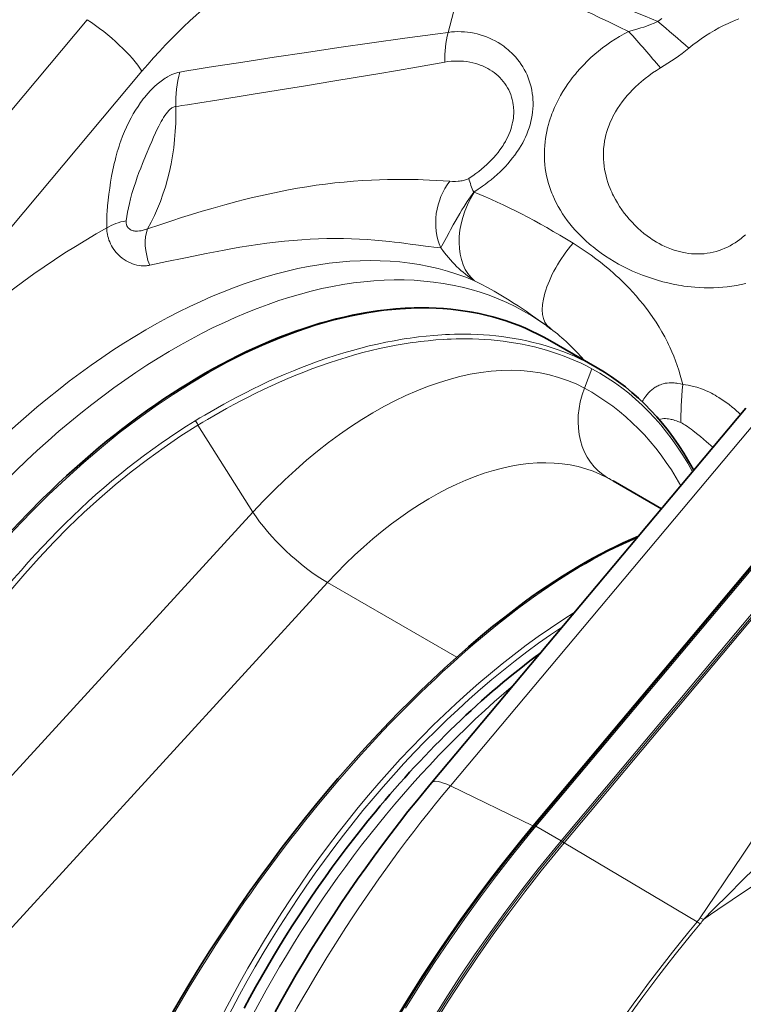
# Model space of a CAD drawing. Extents: x -672 to 7836, y -4841 to 1047.
# Tile 39 of 80: x 4560 to 4596, y -4373 to -4324. Entities that reach past the tile are written whole.
import ezdxf

# ---------------------------------------------------------------- set-up
doc = ezdxf.new("R2010")
doc.units = 0

msp = doc.modelspace()

# ---------------------------------------------------------------- linework, layer by layer
at = {"color": 7, "lineweight": 13}
for p, q in [((4581.342285, -4324.82666), (4582.268066, -4321.355957)), ((4547.544434, -4342.942383), (4563.282715, -4324.192871)), ((4550.27832, -4345.518066), (4566.016602, -4326.768555)), ((4582.635742, -4332.821289), (4582.621094, -4332.81543)), ((4588.538574, -4341.654297), (4588.161621, -4342.625)), ((4581.456055, -4362.520996), (4597.194336, -4343.771973)), ((4568.821289, -4344.477539), (4571.57373, -4348.828613)), ((4585.578125, -4364.522461), (4600.1875, -4347.118652)), ((4600.172852, -4347.338867), (4585.733887, -4364.540527)), ((4589.324219, -4347.112305), (4592.011719, -4348.663574)), ((4601.43457, -4348.067383), (4586.995605, -4365.268555)), ((4601.509766, -4348.119141), (4587.070801, -4365.320313)), ((4601.580078, -4348.16748), (4587.141113, -4365.369141)), ((4571.57373, -4348.828613), (4549.765625, -4372.631348)), ((4575.30957, -4352.353516), (4551.288574, -4378.571289)), ((4575.30957, -4352.353516), (4581.768555, -4356.08252)), ((4581.456055, -4362.520996), (4585.578125, -4364.522461)), ((4585.733887, -4364.540527), (4585.418457, -4364.918945)), ((4585.733887, -4364.540527), (4586.995605, -4365.268555)), ((4586.680176, -4365.646973), (4586.995605, -4365.268555)), ((4586.755371, -4365.69873), (4587.070801, -4365.320313)), ((4587.141113, -4365.369141), (4586.826172, -4365.74707)), ((4593.805176, -4369.325684), (4587.141113, -4365.369141)), ((4593.955566, -4369.125977), (4594.123535, -4369.199219)), ((4593.805176, -4369.325684), (4593.957031, -4369.417969))]:
    msp.add_line(p, q, dxfattribs=at)
at = {"color": 7, "lineweight": 35}
for p, q in [((4586.330566, -4339.543945), (4586.260742, -4339.493164)), ((4586.33252, -4339.54541), (4586.472656, -4339.649414)), ((4588.791992, -4341.603027), (4586.431152, -4340.240234)), ((4580.507324, -4362.368652), (4596.245605, -4343.619629)), ((4593.603516, -4346.680176), (4593.631836, -4346.733398)), ((4600.086426, -4347.316406), (4585.647461, -4364.517578)), ((4592.014648, -4348.660156), (4589.595215, -4347.262695)), ((4580.507324, -4362.368652), (4580.208984, -4362.727051)), ((4585.33252, -4364.895508), (4585.647461, -4364.517578))]:
    msp.add_line(p, q, dxfattribs=at)
at = {"color": 7, "lineweight": 13}
for points in [[(4591.841309, -4324.279297), (4591.205566, -4324.021484), (4590.572754, -4323.773926), (4589.943848, -4323.536133), (4589.319824, -4323.308105), (4588.700684, -4323.089844), (4588.088379, -4322.882324), (4587.48291, -4322.685059), (4586.885254, -4322.498047), (4586.296875, -4322.322266), (4585.717773, -4322.156738), (4585.150391, -4322.002441), (4584.594238, -4321.858887), (4584.05127, -4321.727051), (4583.783203, -4321.665039), (4583.519043, -4321.605957), (4583.261719, -4321.550293), (4583.008301, -4321.497559), (4582.633301, -4321.42334), (4582.268066, -4321.355957)], [(4590.375, -4324.783203), (4589.881836, -4324.541992), (4589.391113, -4324.306641), (4588.904297, -4324.07666), (4588.541504, -4323.907715), (4588.180664, -4323.742676), (4587.467773, -4323.421875), (4586.766113, -4323.114258), (4586.078125, -4322.821289), (4585.404785, -4322.54248), (4584.748047, -4322.27832), (4584.110352, -4322.029297), (4583.493164, -4321.79541), (4582.898438, -4321.578125), (4582.579102, -4321.464355), (4582.268066, -4321.355957)], [(4591.841309, -4324.279297), (4591.749023, -4324.321777), (4591.655273, -4324.362305), (4591.463379, -4324.439941), (4591.268555, -4324.512207), (4591.12793, -4324.560547), (4590.986816, -4324.606445), (4590.82959, -4324.655273), (4590.672363, -4324.701172), (4590.375, -4324.783203)], [(4592.038574, -4324.125977), (4591.841309, -4324.279297)], [(4595.882813, -4324.157715), (4595.727539, -4324.216797), (4595.573242, -4324.279785), (4595.460449, -4324.328613), (4595.348145, -4324.379395), (4595.231934, -4324.434082), (4595.116699, -4324.490234), (4594.889648, -4324.608398), (4594.665039, -4324.733398), (4594.443848, -4324.865723), (4594.225586, -4325.003906), (4594.010742, -4325.148438), (4593.800293, -4325.299316), (4593.59375, -4325.455078), (4593.39209, -4325.616699)], [(4567.90918, -4326.814453), (4568.074219, -4326.782227), (4568.353027, -4326.734375), (4568.57666, -4326.699219), (4569.383301, -4326.573242), (4571.058594, -4326.315918), (4572.63623, -4326.075684), (4574.247559, -4325.833008), (4575.87793, -4325.59082), (4577.521484, -4325.352539), (4579.169434, -4325.120605), (4580.818359, -4324.896484), (4581.342285, -4324.82666)], [(4581.342285, -4324.82666), (4581.50293, -4324.808105), (4581.664551, -4324.796387), (4581.82666, -4324.791504), (4581.989258, -4324.792969), (4582.151855, -4324.801758), (4582.313965, -4324.817383), (4582.475586, -4324.839355), (4582.636719, -4324.868652), (4582.793457, -4324.903809), (4582.949219, -4324.945801), (4583.103027, -4324.994141), (4583.254883, -4325.049316), (4583.404297, -4325.11084), (4583.551758, -4325.178711), (4583.696289, -4325.25293), (4583.837402, -4325.333496), (4583.98291, -4325.425293), (4584.124512, -4325.523926), (4584.193359, -4325.575684), (4584.26123, -4325.628906), (4584.349609, -4325.702148), (4584.435547, -4325.77832), (4584.519531, -4325.857422), (4584.623535, -4325.962891), (4584.723145, -4326.072266), (4584.818359, -4326.186523), (4584.90918, -4326.304688), (4584.995117, -4326.426758), (4585.076172, -4326.553223), (4585.152832, -4326.684082), (4585.223145, -4326.818359), (4585.288574, -4326.957031), (4585.348633, -4327.100098), (4585.402832, -4327.247559), (4585.450684, -4327.398926), (4585.492188, -4327.554688), (4585.526855, -4327.714355), (4585.554199, -4327.87793), (4585.572754, -4328.027832), (4585.584961, -4328.180176), (4585.590332, -4328.335449), (4585.589355, -4328.492676), (4585.581543, -4328.651367), (4585.566406, -4328.812012), (4585.544434, -4328.973633), (4585.515625, -4329.135742), (4585.480469, -4329.29248), (4585.438965, -4329.449707), (4585.391113, -4329.606445), (4585.336914, -4329.761719), (4585.276367, -4329.916504), (4585.209473, -4330.069336), (4585.143066, -4330.208984), (4585.071777, -4330.34668), (4584.995605, -4330.482422), (4584.915527, -4330.616211), (4584.859863, -4330.704102), (4584.802246, -4330.791016), (4584.682129, -4330.961914), (4584.569824, -4331.110352), (4584.452637, -4331.255371), (4584.331055, -4331.396484), (4584.206055, -4331.533691), (4584.077637, -4331.666992), (4583.946289, -4331.795898), (4583.797363, -4331.934082), (4583.645508, -4332.067383), (4583.492188, -4332.195801), (4583.349609, -4332.308594), (4583.205566, -4332.41748), (4583.060547, -4332.522461), (4582.951172, -4332.599121), (4582.841309, -4332.67334), (4582.621094, -4332.81543)], [(4590.375, -4324.783203), (4590.147949, -4324.904297), (4589.924316, -4325.031738), (4589.705078, -4325.165039), (4589.489746, -4325.305176), (4589.279297, -4325.451172), (4589.07373, -4325.602539), (4588.873535, -4325.760254), (4588.678223, -4325.92334), (4588.488281, -4326.091797), (4588.303711, -4326.265137), (4588.125488, -4326.443848), (4587.953125, -4326.627441), (4587.787598, -4326.815918), (4587.707031, -4326.911621), (4587.62793, -4327.008789), (4587.550781, -4327.106934), (4587.476074, -4327.205566), (4587.339355, -4327.394531), (4587.209473, -4327.586426), (4587.085938, -4327.781738), (4586.969238, -4327.980469), (4586.859863, -4328.181641), (4586.757813, -4328.385742), (4586.663086, -4328.592285), (4586.575684, -4328.800781), (4586.535156, -4328.905762), (4586.496094, -4329.01123), (4586.447754, -4329.152832), (4586.402832, -4329.294922), (4586.361816, -4329.4375), (4586.316895, -4329.609375), (4586.277832, -4329.781738), (4586.243652, -4329.95459), (4586.215332, -4330.12793), (4586.192383, -4330.301758), (4586.173828, -4330.492676), (4586.161621, -4330.683105), (4586.156738, -4330.873535), (4586.158203, -4331.063477), (4586.166504, -4331.252441), (4586.182129, -4331.440918), (4586.203613, -4331.628418), (4586.232422, -4331.814453), (4586.267578, -4331.999023), (4586.30957, -4332.182617), (4586.349609, -4332.333984), (4586.394043, -4332.484375), (4586.442383, -4332.633301), (4586.495605, -4332.78125), (4586.533691, -4332.878906), (4586.573242, -4332.975586), (4586.658203, -4333.167969), (4586.750488, -4333.357422), (4586.850098, -4333.543457), (4586.956543, -4333.727051), (4587.069824, -4333.907227), (4587.184082, -4334.076172), (4587.304688, -4334.242188), (4587.430664, -4334.405273), (4587.562012, -4334.564941), (4587.699219, -4334.721191), (4587.841309, -4334.874512), (4587.974121, -4335.009766), (4588.110352, -4335.14209), (4588.250977, -4335.271484), (4588.39502, -4335.397949), (4588.493164, -4335.480469), (4588.592285, -4335.561523), (4588.694336, -4335.64209), (4588.797852, -4335.721191), (4589.001953, -4335.870605), (4589.211426, -4336.014648), (4589.42627, -4336.15332), (4589.646484, -4336.286621), (4589.871582, -4336.414551), (4590.101074, -4336.537109), (4590.335449, -4336.653809), (4590.57373, -4336.764648), (4590.816406, -4336.869629), (4591.0625, -4336.968262), (4591.3125, -4337.060547), (4591.565918, -4337.146484), (4591.822266, -4337.225586), (4592.082031, -4337.297852), (4592.34375, -4337.363281), (4592.608398, -4337.421387), (4592.875488, -4337.47168), (4593.009277, -4337.494141), (4593.144043, -4337.514648), (4593.32373, -4337.538574), (4593.503906, -4337.559082), (4593.685059, -4337.576172), (4593.917969, -4337.592285), (4594.151367, -4337.602051), (4594.384277, -4337.605469), (4594.617676, -4337.602539), (4594.850586, -4337.592773), (4595.08252, -4337.576172), (4595.313477, -4337.553223), (4595.546387, -4337.522461), (4595.777832, -4337.484375), (4596.007813, -4337.438965), (4596.234863, -4337.386719)], [(4567.712402, -4328.529297), (4567.859375, -4328.510742), (4568.007324, -4328.489746), (4568.301758, -4328.444824), (4568.911621, -4328.348633), (4569.76709, -4328.212891), (4571.48291, -4327.937988), (4572.831055, -4327.720703), (4574.198242, -4327.498535), (4575.577148, -4327.272949), (4576.691895, -4327.087891), (4577.829102, -4326.896484), (4578.803711, -4326.730469), (4579.763184, -4326.564453), (4581.177246, -4326.316406)], [(4581.177246, -4326.316406), (4581.33252, -4326.291992), (4581.48877, -4326.274414), (4581.645508, -4326.263184), (4581.802734, -4326.259766), (4581.959473, -4326.262695), (4582.116211, -4326.273438), (4582.271484, -4326.291016), (4582.425781, -4326.315918), (4582.578613, -4326.348633), (4582.729004, -4326.388184), (4582.877441, -4326.435547), (4582.950195, -4326.461914), (4583.022461, -4326.490234), (4583.128418, -4326.536133), (4583.23291, -4326.585938), (4583.334961, -4326.639648), (4583.434082, -4326.697754), (4583.541016, -4326.766602), (4583.644531, -4326.840332), (4583.744141, -4326.918945), (4583.839844, -4327.001953), (4583.931152, -4327.089844), (4584.018066, -4327.182617), (4584.099609, -4327.279297), (4584.176758, -4327.380371), (4584.248535, -4327.48584), (4584.31543, -4327.59668), (4584.374023, -4327.706543), (4584.427246, -4327.821289), (4584.475098, -4327.94043), (4584.51709, -4328.063965), (4584.552734, -4328.191895), (4584.581543, -4328.324219), (4584.603516, -4328.460938), (4584.611328, -4328.530762), (4584.617676, -4328.601563), (4584.624023, -4328.742676), (4584.624023, -4328.814453), (4584.62207, -4328.886719), (4584.615723, -4328.996094), (4584.604492, -4329.106934), (4584.588379, -4329.218262), (4584.567871, -4329.330566), (4584.551758, -4329.405762), (4584.533203, -4329.480957), (4584.512695, -4329.556152), (4584.490234, -4329.631348), (4584.438965, -4329.781738), (4584.379395, -4329.931152), (4584.325684, -4330.051758), (4584.26709, -4330.170898), (4584.203613, -4330.288574), (4584.13623, -4330.404297), (4584.088867, -4330.480957), (4584.039551, -4330.556152), (4583.936523, -4330.704102), (4583.837402, -4330.834473), (4583.734375, -4330.961426), (4583.626953, -4331.084961), (4583.515625, -4331.20459), (4583.400879, -4331.320801), (4583.283691, -4331.432617), (4583.148438, -4331.554688), (4583.009766, -4331.672363), (4582.869629, -4331.784668), (4582.727051, -4331.892578), (4582.583008, -4331.995605), (4582.437988, -4332.094238), (4582.379883, -4332.132324)], [(4564.257324, -4334.608887), (4564.252441, -4334.429199), (4564.25293, -4334.247559), (4564.258301, -4334.06543), (4564.264648, -4333.927734), (4564.273438, -4333.789551), (4564.295898, -4333.512207), (4564.325684, -4333.219727), (4564.361328, -4332.923828), (4564.402344, -4332.625), (4564.449219, -4332.321777), (4564.501953, -4332.018555), (4564.561523, -4331.710449), (4564.596191, -4331.54834), (4564.632813, -4331.385254), (4564.67041, -4331.230469), (4564.710449, -4331.07373), (4564.785645, -4330.803223), (4564.82666, -4330.666016), (4564.870117, -4330.527344), (4564.916504, -4330.388184), (4564.96582, -4330.248047), (4565.050781, -4330.021484), (4565.144043, -4329.793457), (4565.245605, -4329.562988), (4565.300293, -4329.446289), (4565.357422, -4329.32959), (4565.415527, -4329.215332), (4565.476074, -4329.101563), (4565.584473, -4328.908203), (4565.699219, -4328.716797), (4565.821289, -4328.527832), (4565.949707, -4328.341797), (4566.016602, -4328.25), (4566.085449, -4328.15918), (4566.155762, -4328.070801), (4566.227051, -4327.983398), (4566.325195, -4327.869629), (4566.425781, -4327.758789), (4566.528809, -4327.652344), (4566.653809, -4327.53125), (4566.78125, -4327.41748), (4566.910645, -4327.311035), (4567.041016, -4327.213379), (4567.107422, -4327.16748), (4567.173828, -4327.124023), (4567.238281, -4327.083984), (4567.302734, -4327.046387), (4567.410156, -4326.98877), (4567.516113, -4326.938965), (4567.619629, -4326.896973), (4567.720215, -4326.861816), (4567.816895, -4326.834473), (4567.90918, -4326.814453)], [(4591.972168, -4326.601563), (4591.770996, -4326.726563), (4591.57373, -4326.85791), (4591.381348, -4326.996094), (4591.193848, -4327.140137), (4591.102539, -4327.214355), (4591.011719, -4327.290039), (4590.860352, -4327.422852), (4590.713379, -4327.55957), (4590.571289, -4327.700684), (4590.433594, -4327.845215), (4590.301758, -4327.993164), (4590.175293, -4328.144531), (4590.054688, -4328.299805), (4589.93457, -4328.46582), (4589.821777, -4328.635254), (4589.767578, -4328.72168), (4589.71582, -4328.808105), (4589.649414, -4328.924805), (4589.586914, -4329.042969), (4589.527832, -4329.162109), (4589.45752, -4329.316406), (4589.393066, -4329.473145), (4589.334961, -4329.630859), (4589.283203, -4329.790039), (4589.238281, -4329.950684), (4589.200195, -4330.112305), (4589.168457, -4330.274414), (4589.14209, -4330.451172), (4589.123047, -4330.628906), (4589.112305, -4330.806641), (4589.109375, -4330.984375), (4589.114258, -4331.161621), (4589.126465, -4331.338867), (4589.146484, -4331.515625), (4589.173828, -4331.691406), (4589.208496, -4331.866211), (4589.245605, -4332.022461), (4589.288574, -4332.177734), (4589.336914, -4332.332031), (4589.390137, -4332.484375), (4589.44873, -4332.635742), (4589.487305, -4332.728027), (4589.52832, -4332.820313), (4589.571289, -4332.913574), (4589.616699, -4333.005859), (4589.711914, -4333.186523), (4589.812012, -4333.36084), (4589.918457, -4333.53125), (4590.03125, -4333.69873), (4590.150391, -4333.862793), (4590.275879, -4334.022461), (4590.406738, -4334.178223), (4590.542969, -4334.329102), (4590.685059, -4334.475586), (4590.83252, -4334.617188), (4590.984863, -4334.753906), (4591.14209, -4334.884277), (4591.304199, -4335.009277), (4591.470703, -4335.12793), (4591.555664, -4335.18457), (4591.641602, -4335.239746), (4591.772949, -4335.318848), (4591.90625, -4335.394043), (4592.041504, -4335.464844), (4592.179199, -4335.53125), (4592.349609, -4335.605957), (4592.436035, -4335.640625), (4592.522949, -4335.67334), (4592.654297, -4335.719238), (4592.787109, -4335.760254), (4592.921387, -4335.796875), (4593.056641, -4335.828613), (4593.212402, -4335.858887), (4593.369141, -4335.882813), (4593.526855, -4335.899902), (4593.685059, -4335.910156), (4593.843262, -4335.913086), (4594.001953, -4335.908691), (4594.160156, -4335.896973), (4594.310059, -4335.878906), (4594.459473, -4335.854004), (4594.60791, -4335.822266), (4594.754883, -4335.78418), (4594.900391, -4335.739258), (4595.044434, -4335.6875), (4595.186523, -4335.628906), (4595.326172, -4335.564453), (4595.452148, -4335.499512), (4595.576172, -4335.429688), (4595.697754, -4335.35498), (4595.817383, -4335.274902), (4595.934082, -4335.19043), (4596.006348, -4335.135254), (4596.077148, -4335.078125), (4596.21582, -4334.959473)], [(4565.23584, -4334.254395), (4565.262695, -4334.039551), (4565.296875, -4333.821289), (4565.338867, -4333.601074), (4565.387207, -4333.379395), (4565.442383, -4333.155273), (4565.478516, -4333.021484), (4565.516602, -4332.886719), (4565.561523, -4332.737305), (4565.608398, -4332.586914), (4565.70459, -4332.299316), (4565.785156, -4332.071777), (4565.869141, -4331.844727), (4565.955566, -4331.618164), (4566.044434, -4331.39209), (4566.227051, -4330.941406), (4566.412598, -4330.498047), (4566.507324, -4330.279297), (4566.603027, -4330.062988), (4566.700195, -4329.850586), (4566.798828, -4329.644043), (4566.862305, -4329.51709), (4566.926758, -4329.393066), (4566.98291, -4329.290527), (4567.040039, -4329.190918), (4567.103027, -4329.086914), (4567.16748, -4328.988281), (4567.232422, -4328.896973), (4567.29834, -4328.813477), (4567.364258, -4328.73877), (4567.430176, -4328.674805), (4567.490234, -4328.625488), (4567.52002, -4328.604492), (4567.549316, -4328.586426), (4567.592285, -4328.563477), (4567.634277, -4328.546875), (4567.674316, -4328.535156), (4567.712402, -4328.529297)], [(4581.430176, -4332.275391), (4581.087891, -4332.252441), (4580.73584, -4332.231445), (4580.414551, -4332.215332), (4580.093262, -4332.202148), (4579.833008, -4332.193848), (4579.571289, -4332.1875), (4579.325195, -4332.183594), (4579.077637, -4332.181152), (4578.69043, -4332.182129), (4578.300781, -4332.1875), (4577.907715, -4332.19873), (4577.511719, -4332.214844), (4577.056641, -4332.240234), (4576.598145, -4332.272949), (4576.136719, -4332.312988), (4575.672852, -4332.360352), (4575.206543, -4332.416016), (4574.737793, -4332.478516), (4574.26709, -4332.549316), (4573.806641, -4332.625488), (4573.34375, -4332.708496), (4572.878418, -4332.798828), (4572.411621, -4332.896484), (4571.942871, -4333.000977), (4571.550781, -4333.092773), (4571.158203, -4333.189453), (4570.76416, -4333.290039), (4570.467773, -4333.368164), (4570.171387, -4333.44873), (4569.576172, -4333.616211), (4569.034668, -4333.775391), (4568.491699, -4333.94043), (4568.002441, -4334.093262), (4567.511719, -4334.25), (4566.908203, -4334.446777), (4566.300781, -4334.647949)], [(4582.379883, -4332.132324), (4582.344727, -4332.153809), (4582.303711, -4332.173828), (4582.260742, -4332.191406), (4582.215332, -4332.206543), (4582.162598, -4332.222168), (4582.109375, -4332.234863), (4582.043945, -4332.248047), (4581.978516, -4332.258789), (4581.908203, -4332.267578), (4581.838379, -4332.273926), (4581.70752, -4332.280762), (4581.56543, -4332.280762), (4581.430176, -4332.275391)], [(4582.621094, -4332.81543), (4582.45459, -4333.053711), (4582.293457, -4333.294922), (4582.140625, -4333.533691), (4582.032227, -4333.709473), (4581.929688, -4333.879883), (4581.741699, -4334.201172), (4581.596191, -4334.460938), (4581.466797, -4334.696777), (4581.389648, -4334.840332), (4581.255371, -4335.094238), (4581.095703, -4335.39502), (4581.033691, -4335.509766), (4580.979004, -4335.606445)], [(4566.177246, -4334.695801), (4566.080566, -4334.725098), (4565.985352, -4334.747559), (4565.891602, -4334.762207), (4565.800293, -4334.769531), (4565.755371, -4334.77002), (4565.711426, -4334.768555), (4565.669922, -4334.765137), (4565.629395, -4334.759766), (4565.57666, -4334.749023), (4565.526855, -4334.734375), (4565.479492, -4334.71582), (4565.432129, -4334.691406), (4565.388672, -4334.662109), (4565.350098, -4334.628906), (4565.316895, -4334.591309), (4565.289063, -4334.549805), (4565.266602, -4334.504883), (4565.25293, -4334.466797), (4565.242676, -4334.426758), (4565.23584, -4334.385254), (4565.23291, -4334.353027), (4565.232422, -4334.320801), (4565.23584, -4334.254395)], [(4566.200195, -4336.503418), (4566.145996, -4336.505859), (4566.091309, -4336.505859), (4565.981934, -4336.500488), (4565.87207, -4336.487793), (4565.762207, -4336.467285), (4565.652832, -4336.438965), (4565.544434, -4336.403809), (4565.4375, -4336.361328), (4565.332031, -4336.312012), (4565.229492, -4336.255371), (4565.128906, -4336.192871), (4565.028809, -4336.120605), (4564.932129, -4336.041992), (4564.840332, -4335.957031), (4564.753418, -4335.865723), (4564.711914, -4335.817871), (4564.671875, -4335.768555), (4564.608887, -4335.683594), (4564.550293, -4335.595215), (4564.496094, -4335.503418), (4564.447266, -4335.40918), (4564.403809, -4335.3125), (4564.365723, -4335.213867), (4564.336914, -4335.124512), (4564.312012, -4335.03418), (4564.291992, -4334.942871), (4564.276367, -4334.851563), (4564.268555, -4334.790527), (4564.262695, -4334.72998), (4564.257324, -4334.608887)], [(4580.979004, -4335.606445), (4580.802734, -4335.590332), (4580.621582, -4335.570801), (4580.373535, -4335.541016), (4580.20459, -4335.519043), (4579.861328, -4335.472168), (4579.442383, -4335.415039), (4579.228027, -4335.38623), (4578.900879, -4335.344238), (4578.651367, -4335.314453), (4578.398926, -4335.286133), (4578.036133, -4335.249023), (4577.667969, -4335.216797), (4577.295898, -4335.189941), (4576.900879, -4335.16748), (4576.500977, -4335.151367), (4576.09668, -4335.14209), (4575.687988, -4335.139648), (4575.275391, -4335.144043), (4574.858887, -4335.155762), (4574.438965, -4335.174805), (4574.01123, -4335.201172), (4573.580078, -4335.234863), (4573.14502, -4335.275391), (4572.707031, -4335.323242), (4572.265625, -4335.377441), (4571.821289, -4335.437988), (4571.374023, -4335.504883), (4570.923828, -4335.577148), (4570.470703, -4335.654785), (4570.128906, -4335.716309), (4569.786133, -4335.780273), (4569.233398, -4335.887695), (4568.677246, -4335.999512), (4568.117188, -4336.115234), (4567.268555, -4336.293945), (4566.405762, -4336.475586)], [(4593.081543, -4342.446289), (4593.024414, -4342.206055), (4592.959961, -4341.967285), (4592.888672, -4341.72998), (4592.811035, -4341.494141), (4592.727051, -4341.260742), (4592.636719, -4341.029297), (4592.540527, -4340.799805), (4592.437988, -4340.572754), (4592.376953, -4340.444824), (4592.313965, -4340.317383), (4592.249023, -4340.189941), (4592.182129, -4340.063965), (4592.043945, -4339.814453), (4591.898438, -4339.568848), (4591.746094, -4339.327148), (4591.587891, -4339.089355), (4591.430176, -4338.865723), (4591.26709, -4338.645508), (4591.099121, -4338.429688), (4590.925781, -4338.217773), (4590.748047, -4338.009766), (4590.56543, -4337.806152), (4590.416504, -4337.646484), (4590.264648, -4337.489746), (4590.110352, -4337.335449), (4589.994141, -4337.222168), (4589.875977, -4337.11084), (4589.755371, -4336.999023), (4589.633301, -4336.889648), (4589.412598, -4336.696777), (4589.187988, -4336.509766), (4588.959961, -4336.327637), (4588.728516, -4336.150391), (4588.494629, -4335.978516), (4588.297852, -4335.838867), (4588.099121, -4335.703125), (4587.898926, -4335.570313), (4587.747559, -4335.473633), (4587.595703, -4335.378418)], [(4586.260742, -4339.493164), (4585.854492, -4339.200684), (4585.449219, -4338.91748), (4585.24707, -4338.779785), (4585.044922, -4338.644531), (4584.843262, -4338.512207), (4584.642578, -4338.382324), (4584.308594, -4338.172363), (4583.976074, -4337.970215), (4583.645508, -4337.777344), (4583.316895, -4337.593262), (4582.991211, -4337.418945), (4582.667969, -4337.254395)], [(4588.480469, -4341.429688), (4588.210938, -4341.289551), (4587.937012, -4341.15625), (4587.658691, -4341.029297), (4587.375977, -4340.90918), (4587.088867, -4340.795898), (4586.797852, -4340.689453), (4586.50293, -4340.589844), (4586.203613, -4340.49707), (4585.900391, -4340.411133), (4585.593262, -4340.33252), (4585.282227, -4340.260254), (4584.967285, -4340.195313), (4584.648438, -4340.136719), (4584.326172, -4340.085938), (4584.025391, -4340.044922), (4583.721191, -4340.009766), (4583.414063, -4339.980469), (4583.104004, -4339.95752), (4582.791016, -4339.94043), (4582.475098, -4339.929688), (4582.15625, -4339.924805), (4581.90625, -4339.925293), (4581.654785, -4339.929688), (4581.401855, -4339.9375), (4581.210938, -4339.945801), (4581.019043, -4339.956055), (4580.632813, -4339.983398), (4580.243164, -4340.019043), (4579.850586, -4340.062988), (4579.649902, -4340.088379), (4579.44873, -4340.116211), (4579.245605, -4340.145996), (4579.041992, -4340.178223), (4578.633301, -4340.249023), (4578.221191, -4340.328125), (4577.806641, -4340.416504), (4577.38916, -4340.513672), (4576.969238, -4340.619141), (4576.546875, -4340.733398), (4576.12207, -4340.856934), (4575.694824, -4340.98877), (4575.266113, -4341.129395), (4574.834961, -4341.27832), (4574.402344, -4341.436523), (4573.999023, -4341.59082), (4573.594238, -4341.75293), (4573.188477, -4341.921875), (4572.781738, -4342.098633), (4572.374023, -4342.282715), (4571.965332, -4342.473633), (4571.555664, -4342.672363), (4571.197266, -4342.852051), (4570.837891, -4343.037109), (4570.478516, -4343.227539), (4570.119141, -4343.423828), (4569.799316, -4343.602539), (4569.479492, -4343.785645), (4569.15918, -4343.973145), (4568.919434, -4344.116211), (4568.679688, -4344.261719)], [(4588.538574, -4341.654297), (4588.27002, -4341.514648), (4587.997559, -4341.381348), (4587.720215, -4341.255371), (4587.438965, -4341.135742), (4587.15332, -4341.022949), (4586.863281, -4340.916992), (4586.569336, -4340.817871), (4586.271484, -4340.725586), (4585.969727, -4340.640137), (4585.663574, -4340.561523), (4585.354004, -4340.489746), (4585.040039, -4340.425293), (4584.722656, -4340.367188), (4584.401855, -4340.316406), (4584.102051, -4340.275391), (4583.799316, -4340.240723), (4583.493164, -4340.211914), (4583.18457, -4340.188965), (4582.872559, -4340.172363), (4582.558105, -4340.161133), (4582.240723, -4340.156738), (4581.991699, -4340.157227), (4581.741211, -4340.161621), (4581.489258, -4340.169434), (4581.299316, -4340.177734), (4581.10791, -4340.187988), (4580.723633, -4340.215332), (4580.335449, -4340.250488), (4579.943848, -4340.294434), (4579.744629, -4340.319824), (4579.543945, -4340.347656), (4579.341797, -4340.377441), (4579.13916, -4340.409668), (4578.731934, -4340.47998), (4578.321777, -4340.559082), (4577.90918, -4340.646973), (4577.493652, -4340.743652), (4577.075195, -4340.849121), (4576.654785, -4340.963379), (4576.231934, -4341.085938), (4575.806641, -4341.217285), (4575.379395, -4341.357422), (4574.950684, -4341.505859), (4574.519531, -4341.663574), (4574.118164, -4341.817383), (4573.715332, -4341.978516), (4573.311035, -4342.146973), (4572.90625, -4342.322754), (4572.5, -4342.505859), (4572.093262, -4342.696777), (4571.685547, -4342.894531), (4571.328125, -4343.073242), (4570.970703, -4343.257813), (4570.612793, -4343.447754), (4570.254883, -4343.642578), (4569.936035, -4343.820801), (4569.617676, -4344.003418), (4569.299316, -4344.189941), (4569.060059, -4344.33252), (4568.821289, -4344.477539)], [(4591.055176, -4343.303711), (4591.097168, -4343.232422), (4591.141602, -4343.161621), (4591.185059, -4343.095703), (4591.231445, -4343.030762), (4591.300293, -4342.942383), (4591.374512, -4342.856934), (4591.45459, -4342.774902), (4591.532227, -4342.70459), (4591.615234, -4342.638672), (4591.703613, -4342.578613), (4591.75, -4342.550293), (4591.797363, -4342.523926), (4591.845215, -4342.5), (4591.894043, -4342.477539), (4591.960938, -4342.450195), (4592.029297, -4342.42627), (4592.098633, -4342.405762), (4592.197754, -4342.382813), (4592.297363, -4342.366699), (4592.397949, -4342.357422), (4592.498047, -4342.354492), (4592.598145, -4342.357422), (4592.658203, -4342.361816), (4592.717285, -4342.367676), (4592.78125, -4342.376953), (4592.844238, -4342.387695), (4592.964355, -4342.414063), (4593.081543, -4342.446289)], [(4595.981445, -4343.93457), (4595.773926, -4343.75293), (4595.668945, -4343.664063), (4595.562012, -4343.57666), (4595.398926, -4343.44873), (4595.231934, -4343.324707), (4595.061035, -4343.205078), (4594.885254, -4343.09082), (4594.792969, -4343.03418), (4594.699219, -4342.979004), (4594.609375, -4342.928223), (4594.518066, -4342.879395), (4594.390137, -4342.81543), (4594.259766, -4342.754883), (4594.126953, -4342.698242), (4593.963379, -4342.63623), (4593.879883, -4342.607422), (4593.794922, -4342.580566), (4593.709961, -4342.556152), (4593.623535, -4342.533691), (4593.491699, -4342.503418), (4593.357422, -4342.478516), (4593.220703, -4342.459473), (4593.081543, -4342.446289)], [(4591.89502, -4344.189453), (4591.975586, -4344.17041), (4592.058105, -4344.157227), (4592.141113, -4344.150391), (4592.225098, -4344.148926), (4592.299805, -4344.152832), (4592.374512, -4344.160645), (4592.44873, -4344.172852), (4592.503906, -4344.184082), (4592.558594, -4344.197266), (4592.626465, -4344.216309), (4592.693359, -4344.237305), (4592.768066, -4344.263672), (4592.842285, -4344.291992), (4592.981445, -4344.350586)], [(4594.596191, -4345.584473), (4594.276367, -4345.304199), (4594.12207, -4345.172852), (4593.972168, -4345.046875), (4593.777832, -4344.887695), (4593.588867, -4344.740234), (4593.496582, -4344.670898), (4593.405273, -4344.60498), (4593.323242, -4344.547852), (4593.241699, -4344.494629), (4593.180664, -4344.456543), (4593.119629, -4344.421387), (4593.050293, -4344.383789), (4592.981445, -4344.350586)], [(4593.955566, -4369.125977), (4594.69043, -4368.035645), (4595.20752, -4367.26709), (4596.065918, -4365.987305), (4596.918457, -4364.708008), (4597.393555, -4363.989746), (4597.866211, -4363.271484), (4598.311523, -4362.589355), (4598.753418, -4361.907715), (4599.348145, -4360.980469), (4599.650391, -4360.503906), (4599.949219, -4360.02832), (4600.228027, -4359.581055), (4600.503418, -4359.134277), (4600.922852, -4358.443359), (4601.137695, -4358.084473), (4601.348633, -4357.727051), (4601.538574, -4357.402344), (4601.725098, -4357.078613), (4601.979492, -4356.629395), (4602.226074, -4356.183105), (4602.464355, -4355.741211)], [(4594.123535, -4369.199219), (4594.623535, -4368.693359), (4595.38623, -4367.929688), (4596.046875, -4367.274414), (4596.708984, -4366.623047), (4597.557129, -4365.794434), (4598.38623, -4364.990723), (4599.23291, -4364.173828), (4600.481934, -4362.972656), (4601.725586, -4361.775879), (4602.338867, -4361.182617), (4602.944824, -4360.593262), (4603.402832, -4360.144531), (4603.854492, -4359.69873), (4604.172852, -4359.381836), (4604.487305, -4359.066406), (4604.984375, -4358.561523), (4605.472656, -4358.056641), (4605.713379, -4357.803711), (4605.951172, -4357.55127)], [(4594.123535, -4369.199219), (4594.479004, -4368.951172), (4594.835938, -4368.705078), (4595.551758, -4368.218262), (4596.271484, -4367.737793), (4596.993652, -4367.263672), (4597.713379, -4366.79834), (4598.43457, -4366.338867), (4599.15625, -4365.884277), (4599.764648, -4365.505371), (4600.373047, -4365.129395), (4601.182617, -4364.633789), (4601.720703, -4364.305664), (4602.792969, -4363.655762), (4604.051758, -4362.893066), (4604.674805, -4362.513672), (4605.138672, -4362.229492), (4605.599609, -4361.945313), (4606.283203, -4361.518555), (4606.621582, -4361.304688), (4606.956543, -4361.089844), (4607.388184, -4360.80957), (4607.813965, -4360.527344), (4608.232422, -4360.243164)], [(4585.418457, -4364.918945), (4584.582031, -4365.94873), (4583.761719, -4366.99707), (4582.958008, -4368.063477), (4582.171387, -4369.147461), (4581.402344, -4370.24707), (4580.651367, -4371.362305), (4579.918945, -4372.492676), (4579.205566, -4373.63623)], [(4586.680176, -4365.646973), (4585.845215, -4366.674805), (4585.026367, -4367.72168), (4584.223145, -4368.786621), (4583.437012, -4369.869141), (4582.668457, -4370.968262), (4581.91748, -4372.083496), (4581.185059, -4373.213379), (4580.47168, -4374.356934)], [(4586.755371, -4365.69873), (4585.920898, -4366.726074), (4585.102051, -4367.772461), (4584.299316, -4368.837402), (4583.513184, -4369.919922), (4582.744629, -4371.019043), (4581.994141, -4372.133301), (4581.261719, -4373.263184), (4580.548828, -4374.406738)], [(4586.826172, -4365.74707), (4585.992188, -4366.773926), (4585.174316, -4367.818848), (4584.373047, -4368.881836), (4583.588867, -4369.961914), (4582.821777, -4371.058105), (4582.073242, -4372.169922), (4581.342773, -4373.295898), (4580.631348, -4374.435547)]]:
    msp.add_lwpolyline(points, dxfattribs=at)
at = {"color": 7, "lineweight": 35}
for points in [[(4586.431152, -4340.240234), (4586.132324, -4340.073242), (4585.828613, -4339.915527), (4585.519531, -4339.766113), (4585.206543, -4339.625977), (4584.888184, -4339.494629), (4584.566406, -4339.37207), (4584.23877, -4339.258789), (4583.908203, -4339.154297), (4583.571777, -4339.059082), (4583.23291, -4338.972656), (4582.888672, -4338.895508), (4582.541992, -4338.827637), (4582.189453, -4338.768066), (4581.835938, -4338.71875), (4581.476074, -4338.677734), (4581.115234, -4338.646484), (4580.748047, -4338.623535), (4580.380859, -4338.610352), (4580.007813, -4338.606445), (4579.634277, -4338.611328), (4579.183594, -4338.629395), (4578.728516, -4338.660156), (4578.27002, -4338.704102), (4577.807617, -4338.760742), (4577.17627, -4338.858398), (4576.539063, -4338.979492), (4576.140137, -4339.066406), (4575.742676, -4339.161621), (4575.339844, -4339.26709), (4574.939453, -4339.379883), (4574.533203, -4339.50293), (4574.129395, -4339.633301), (4573.720215, -4339.773926), (4573.313965, -4339.921875), (4572.902832, -4340.080078), (4572.494141, -4340.245117), (4572.081055, -4340.42041), (4571.67041, -4340.602539), (4571.255859, -4340.79541), (4570.844727, -4340.994141), (4570.429199, -4341.203613), (4570.016602, -4341.419434), (4569.600586, -4341.64502), (4569.187988, -4341.877441), (4568.771973, -4342.119629), (4568.359863, -4342.367676), (4567.944336, -4342.625977), (4567.532227, -4342.889648), (4567.117676, -4343.163574), (4566.707031, -4343.443359), (4566.293457, -4343.732422), (4565.884277, -4344.027344), (4565.473145, -4344.331543), (4565.065918, -4344.641113), (4564.656738, -4344.960449), (4564.251953, -4345.28418), (4563.845703, -4345.617676), (4563.443848, -4345.956055), (4563.041016, -4346.303223), (4562.642578, -4346.655273), (4562.243164, -4347.016113), (4561.848633, -4347.381348), (4561.453613, -4347.755371), (4561.062988, -4348.133789), (4560.287109, -4348.911133), (4559.520996, -4349.712891)], [(4584.773926, -4353.612305), (4584.172363, -4354.075195), (4583.569336, -4354.555176), (4582.966309, -4355.050781), (4582.363281, -4355.562988), (4581.760254, -4356.090332), (4581.158203, -4356.632813), (4580.557129, -4357.19043), (4579.95752, -4357.762207), (4579.433105, -4358.275879), (4578.910156, -4358.799805), (4578.389648, -4359.333984), (4577.871582, -4359.878418), (4577.355957, -4360.432617), (4576.84375, -4360.995605), (4576.334473, -4361.567871), (4575.828613, -4362.148926), (4575.269531, -4362.806152), (4574.703613, -4363.48877), (4574.143066, -4364.181152), (4573.588379, -4364.882813), (4573.040527, -4365.59375), (4572.499512, -4366.312988), (4571.96582, -4367.040527), (4571.439453, -4367.774902), (4570.921387, -4368.516602), (4570.411621, -4369.264648), (4569.910645, -4370.018066), (4569.418945, -4370.777344), (4568.936035, -4371.541504), (4568.463379, -4372.30957), (4568.000488, -4373.081055), (4567.54834, -4373.856445)], [(4572.681152, -4373.816406), (4573.027344, -4373.195313), (4573.379883, -4372.577637), (4573.738281, -4371.962891), (4574.102539, -4371.352051), (4574.472656, -4370.744629), (4574.848633, -4370.141602), (4575.22998, -4369.54248), (4575.616699, -4368.947754), (4576.009277, -4368.356934), (4576.406738, -4367.771484), (4576.810059, -4367.189453), (4577.217773, -4366.61377), (4577.631348, -4366.041992), (4578.048828, -4365.476074), (4578.472168, -4364.914551), (4578.898926, -4364.359863), (4579.331543, -4363.809082), (4579.767578, -4363.265625), (4580.208984, -4362.727051)], [(4571.136719, -4373.637695), (4571.418945, -4373.11377), (4571.706543, -4372.592285), (4571.999512, -4372.073242), (4572.297363, -4371.557617), (4572.600586, -4371.044922), (4572.908691, -4370.535156), (4573.22168, -4370.028809), (4573.539551, -4369.525879), (4573.862305, -4369.026855), (4574.189453, -4368.53125), (4574.521484, -4368.039551), (4574.857422, -4367.552246), (4575.198242, -4367.068848), (4575.543457, -4366.589844), (4575.892578, -4366.115234), (4576.246094, -4365.645508), (4576.603027, -4365.180176), (4576.964355, -4364.720215), (4577.329102, -4364.264648), (4577.698242, -4363.814453)], [(4578.939453, -4373.911133), (4579.388184, -4373.178711), (4579.844727, -4372.45166), (4580.309082, -4371.730469), (4580.780762, -4371.015137), (4581.259766, -4370.306641), (4581.746094, -4369.604492), (4582.23877, -4368.90918), (4582.73877, -4368.221191), (4583.245117, -4367.540039), (4583.757813, -4366.867188), (4584.276855, -4366.20166), (4584.801758, -4365.544434), (4585.33252, -4364.895508)]]:
    msp.add_lwpolyline(points, dxfattribs=at)
at = {"color": 7, "lineweight": 13}
for centre, radius, start, end in [((4511.12207, -4419.417969), 124.767944, 48.747064, 49.687485), ((4586.345215, -4326.132813), 5.171012, 165.370286, 182.036006), ((4518.369141, -4389.608887), 96.887813, 40.565071, 41.996227), ((4586.094727, -4316.591309), 11.60721, 300.419188, 308.956217), ((4573.810547, -4328.356445), 6.100024, 165.358047, 181.626345), ((4585.772949, -4331.310059), 3.492066, 193.627397, 205.527376), ((4565.630371, -4333.089844), 1.696239, 288.801944, 293.279994), ((4566.116211, -4335.114746), 1.391308, 273.449311, 281.997887), ((4580.566406, -4347.563477), 9.874877, 39.951805, 53.266084), ((4568.458984, -4344.560547), 0.37183, 12.866898, 53.531488), ((4591.981445, -4367.793945), 2.381375, 319.967978, 325.9831), ((4591.745605, -4367.560547), 2.88796, 319.971185, 325.421751)]:
    msp.add_arc(centre, radius, start, end, dxfattribs=at)
for centre, major_axis, ratio, start_param, end_param in [((4572.271484, -4335.280273), (-9.395996, -14.669922), 0.579783, 4.079657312, 4.492845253), ((4563.89502, -4325.543945), (2.297852, -1.928711), 0.23872, 0.636692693, 2.032956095), ((4559.869629, -4327.89209), (1.629395, -10.373047), 0.739997, 0.751509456, 1.394039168), ((4583.208984, -4334.145508), (-0.634766, -2.834961), 0.849215, 4.195177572, 5.430992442), ((4566.318359, -4368.464844), (-17.646484, -30.564453), 0.57735, 3.212602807, 6.087103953), ((4584.499023, -4334.295898), (-1.540527, -3.142578), 0.670444, 4.567885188, 6.137064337), ((5260.078613, -5606.314453), (685.364258, -1273.808105), 0.063267, 3.032287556, 3.066924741), ((4567.717773, -4369.272949), (-17.560059, -30.414551), 0.57735, 3.079683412, 5.988861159), ((4565.671387, -4335.425293), (1.998047, 0.090332), 0.605873, 1.763253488, 2.329520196), ((4563.736328, -4366.974609), (19.638672, 34.015625), 0.57735, 0.766633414, 3.121846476), ((4567.536133, -4335.945801), (0.678223, -1.899414), 0.617362, 3.764924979, 4.771219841), ((4584.923828, -4330.965332), (0.48584, -7.027832), 0.768906, 5.379362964, 5.764713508), ((4588.489258, -4336.787109), (-2.078125, -2.815918), 0.451169, 4.539194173, 6.277865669), ((4569.181152, -4370.117676), (17.25, 29.87793), 0.57735, 6.283185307, 8.660163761), ((4577.701172, -4361.182617), (10.652832, 18.451172), 0.57735, 0.017877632, 1.204277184), ((4571.541992, -4371.480957), (-17.25, -29.87793), 0.57735, 3.141592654, 3.159470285), ((4571.681152, -4371.561523), (-17.16748, -29.734863), 0.57735, 2.803259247, 3.159470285), ((4591.288086, -4343.62793), (-1.891602, -3.524414), 0.816366, 4.861645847, 6.257909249), ((4571.80957, -4371.635254), (16.652832, 28.843262), 0.57735, 5.950911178, 6.301062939), ((4593.459473, -4341.118652), (-0.404785, -3.979492), 0.064184, 5.059074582, 5.666757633), ((4574.883301, -4373.410156), (-14.129883, -31.57373), 0.707237, 3.942733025, 4.993746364), ((4575.012695, -4373.470215), (-14.022949, -31.40332), 0.707959, 3.942078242, 4.993093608), ((4580.486816, -4362.791016), (9, 15.588379), 0.57735, 0.017877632, 1.204277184), ((4574.594727, -4373.243652), (15, 25.980957), 0.57735, 6.28317386, 6.301062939), ((4574.15918, -4350.03418), (2.949219, -2.702148), 0.292606, 3.964354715, 5.360618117), ((4587.46875, -4382.075684), (-15.08252, -32.422363), 0.555202, 3.696757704, 3.949375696), ((4588.697266, -4381.385742), (17.25, 29.87793), 0.57735, 0.826260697, 2.376978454), ((4582.994629, -4378.093262), (-19.148926, -28.765625), 0.442272, 4.043790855, 5.094809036), ((4584.894531, -4353.771484), (0.120605, -0.159668), 0.556119, 2.288357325, 3.14159483), ((4588.838379, -4381.467285), (17.149902, 29.70459), 0.57735, 0.85844416, 2.376978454), ((4616.861816, -4397.646484), (-21.718262, -37.617188), 0.57735, 3.390691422, 6.345128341), ((4617.830078, -4398.205566), (-20.971191, -36.322754), 0.57735, 2.403477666, 7.56858346), ((4590.160156, -4382.230469), (-17.560059, -30.414551), 0.57735, 4.1526391, 5.390370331), ((4582.805176, -4364.297363), (-2.297852, 1.928711), 0.23872, 5.523614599, 6.283190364), ((4595.89502, -4385.541016), (21.74707, 37.66748), 0.57735, 1.274090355, 3.016585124), ((4600.38916, -4388.135742), (-22.307617, -38.637695), 0.57735, 4.415683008, 5.626352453), ((4585.488281, -4364.404297), (0.15332, -0.128418), 0.23872, 5.523614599, 6.062207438), ((4585.800293, -4364.645996), (0.15332, -0.128418), 0.23872, 2.20748902, 3.141593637), ((4587.062012, -4365.374512), (0.15332, -0.128418), 0.23872, 1.710941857, 2.20748902), ((4587.080078, -4365.266113), (-0.15332, 0.128418), 0.23872, 1.710941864, 2.172582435), ((4608.563477, -4392.855469), (22.229004, 38.501465), 0.57735, 1.274090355, 3.166353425), ((4608.711426, -4392.940918), (22.222656, 38.490234), 0.57735, 1.274090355, 3.203535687)]:
    msp.add_ellipse(centre, major_axis=major_axis, ratio=ratio, start_param=start_param, end_param=end_param, dxfattribs=at)
at = {"color": 7, "lineweight": 35}
for centre, major_axis, ratio, start_param, end_param in [((4571.68457, -4371.183105), (-17.118652, -29.57373), 0.583531, 2.799192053, 3.142243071), ((4587.455566, -4382.455566), (-15.025879, -32.835938), 0.556496, 3.685071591, 3.943383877), ((4589.91748, -4382.341797), (-17.430176, -30.558594), 0.587045, 4.070941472, 4.422998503)]:
    msp.add_ellipse(centre, major_axis=major_axis, ratio=ratio, start_param=start_param, end_param=end_param, dxfattribs=at)

doc.saveas('drawing.dxf')
